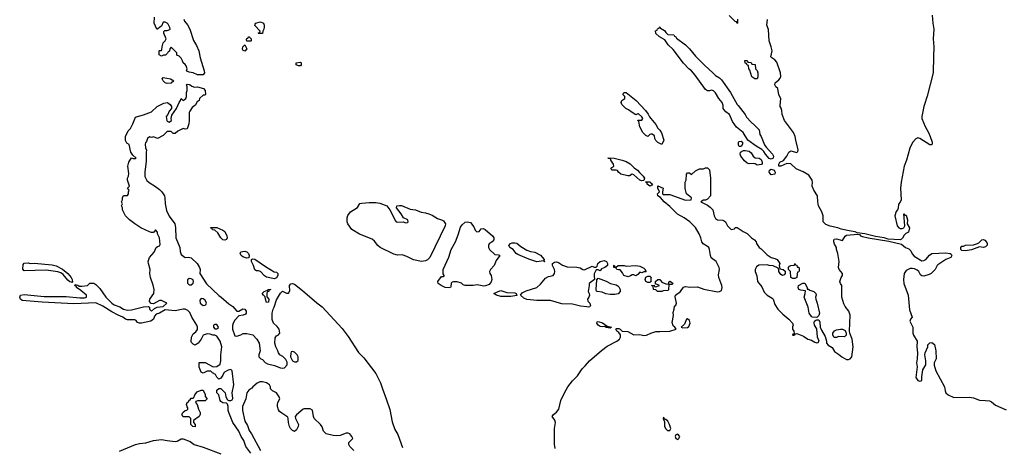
# Model space of a CAD drawing. Header units: inches. Extents: x 2347120 to 2490770, y 707513 to 877705.
# Tile 61 of 132: x 2383644 to 2393559, y 806561 to 810864. Entities that reach past the tile are written whole.
import ezdxf

# ---------------------------------------------------------------- set-up
doc = ezdxf.new("R2010")
doc.units = ezdxf.units.IN
doc.header["$MEASUREMENT"] = 0
for name, color, linetype in [('C3880', 7, 'Continuous'), ('C3881', 7, 'Continuous'), ('C3890', 7, 'Continuous'), ('C3891', 7, 'Continuous')]:
    doc.layers.add(name, color=color, linetype=linetype)

msp = doc.modelspace()

# ---------------------------------------------------------------- linework, layer by layer
at = {"layer": 'C3880', "color": 5, "elevation": 60}
for points in [[(2385970, 806501.2), (2385919.7, 806570), (2385900.5, 806630), (2385874.7, 806670), (2385850, 806722.7), (2385789.4, 806810), (2385749.4, 806910), (2385744.5, 806930), (2385743.7, 806970), (2385736, 806996), (2385725.2, 807005.2), (2385690, 807009.4), (2385670, 807021.2), (2385662.7, 807030), (2385649, 807089), (2385628, 807110), (2385630, 807134), (2385650, 807154), (2385670, 807154), (2385712, 807110), (2385721, 807070), (2385738, 807038), (2385750, 807031.3), (2385770, 807031.3), (2385782, 807038), (2385789, 807051), (2385783.7, 807110), (2385801.6, 807190), (2385782, 807330), (2385770, 807343.7), (2385743.7, 807336.3), (2385704.9, 807315.1), (2385698, 807310), (2385690, 807288), (2385670, 807258), (2385650, 807246), (2385630, 807266), (2385614.6, 807294.6), (2385586, 807310), (2385567.3, 807327.3), (2385530, 807328), (2385490, 807308), (2385470, 807318), (2385450, 807366), (2385450, 807414), (2385510, 807414), (2385591.1, 807371.1), (2385630, 807374.8), (2385661.2, 807398.8), (2385669.6, 807430), (2385667.6, 807490), (2385678.4, 807570), (2385660.9, 807630), (2385630, 807678), (2385610, 807688), (2385590, 807688), (2385560.4, 807700.4), (2385530, 807702), (2385491.3, 807688.7), (2385471.3, 807650), (2385442, 807610), (2385410, 807588.7), (2385390, 807598), (2385374, 807614), (2385370, 807626), (2385373.2, 807670), (2385390, 807701), (2385417.2, 807722.8), (2385434, 807746), (2385435.3, 807770), (2385429, 807790), (2385377.2, 807870), (2385358, 807918), (2385338, 807938), (2385310, 807952), (2385288.4, 807951.6), (2385210, 807934.5), (2385110, 807944), (2385050.3, 807909.7), (2385018.5, 807901.5), (2384999.8, 807880.2), (2384990.8, 807850), (2384964.7, 807830), (2384870, 807809.5), (2384850, 807809.3), (2384830, 807818), (2384818, 807838), (2384804, 807844), (2384730, 807844), (2384708, 807850), (2384682, 807870), (2384634, 807890), (2384570, 807925.1), (2384482.3, 807982.3), (2384410, 808014.7), (2384190, 808005.3), (2383870, 808019.8), (2383670, 808038.9), (2383652, 808050), (2383643.5, 808070), (2383650, 808092.2), (2383690, 808099.6), (2383890, 808078.9), (2384110, 808077.1), (2384250, 808063.8), (2384295.9, 808064.1), (2384315.3, 808070), (2384317.2, 808090), (2384259.5, 808139.5), (2384215.3, 808170), (2384215.3, 808175.3), (2384198, 808190), (2384202, 808198), (2384230, 808191.3), (2384242.8, 808182.8), (2384270, 808181), (2384326, 808190), (2384348.7, 808211.3), (2384388.9, 808211.1), (2384410, 808198), (2384450, 808158), (2384510.9, 808070.9), (2384570, 808011), (2384595.9, 807995.9), (2384653.2, 807973.2), (2384690, 807950.8), (2384730, 807939.3), (2384770, 807944.9), (2384890, 807974), (2384936.9, 807976.9), (2384952, 807972), (2384952, 807950), (2384970, 807932), (2385002.7, 807957.3), (2385028.9, 807971.1), (2385090, 807978), (2385126, 808010), (2385070, 808038), (2385050, 808038), (2384990, 808006), (2384967.3, 808007.3), (2384949.3, 808029.3), (2384955.3, 808050), (2384993.2, 808106.8), (2384997.2, 808150), (2384988.9, 808191.1), (2384961.2, 808270), (2384954, 808310), (2384959, 808350), (2384939.3, 808410), (2384938, 808430), (2384949.6, 808470), (2384996.9, 808523.1), (2385017.2, 808570), (2385030, 808582.8), (2385052, 808588), (2385058, 808602), (2385050, 808668), (2385031.6, 808710), (2385030, 808726), (2385010, 808748), (2384990, 808722), (2384970, 808722), (2384951.3, 808728.7), (2384862, 808770), (2384802, 808810), (2384748, 808850), (2384708, 808890), (2384678, 808950), (2384678, 808970), (2384668, 808990), (2384678, 809010), (2384668.7, 809030), (2384678, 809050), (2384678, 809070), (2384690, 809094), (2384730, 809094), (2384738, 809110), (2384738, 809130), (2384746, 809150), (2384728, 809170), (2384748, 809190), (2384729.5, 809250.5), (2384729.5, 809270.5), (2384739, 809290), (2384743.1, 809316.9), (2384732.7, 809390), (2384741.2, 809430), (2384770, 809474), (2384787.1, 809467.1), (2384810, 809466), (2384815.3, 809470), (2384782, 809502), (2384762, 809530), (2384747.3, 809607.3), (2384723.1, 809623.1), (2384708.9, 809648.9), (2384708.7, 809690), (2384734.6, 809745.4), (2384758, 809770), (2384783.1, 809816.9), (2384810, 809882), (2384830, 809891.3), (2384890, 809906), (2384970, 809938), (2385029.1, 809990.9), (2385048, 810000)], [(2385407.2, 810000), (2385379.6, 809980.4), (2385356.9, 809943.1), (2385351.1, 809928.9), (2385350.8, 809850), (2385345.4, 809814.6), (2385330, 809766), (2385310, 809762), (2385290, 809768), (2385236.9, 809743.1), (2385210, 809718), (2385190, 809718), (2385170, 809738), (2385130, 809738), (2385090, 809698), (2385030, 809668), (2384990, 809686), (2384970, 809678), (2384950, 809684), (2384931.3, 809670), (2384921, 809639), (2384910, 809626), (2384906.8, 809610), (2384910, 809574), (2384922, 809550), (2384918, 809530), (2384918.5, 809441.5), (2384902.8, 809330), (2384904.5, 809284.5), (2384924.9, 809244.9), (2384946, 809226), (2385010, 809186.8), (2385050, 809156), (2385076, 809130), (2385101, 809090), (2385106, 809070), (2385107.3, 809010), (2385123.1, 808943.1), (2385148.4, 808888.4), (2385206, 808810), (2385214, 808774), (2385216.3, 808670), (2385257.3, 808570), (2385258.8, 808530), (2385270, 808501), (2385310, 808471), (2385344.7, 808475.3), (2385370, 808466), (2385430, 808411.3), (2385456, 808370), (2385461, 808350), (2385458.8, 808310), (2385525.1, 808205.1), (2385649, 808089), (2385673.1, 808073.1), (2385750, 808004), (2385790, 807978.8), (2385830, 807931.3), (2385850, 807931.3), (2385890, 807954.8), (2385912, 807950), (2385924.7, 807930), (2385924.7, 807910), (2385918, 807902), (2385894, 807890), (2385850, 807882), (2385810, 807839.3), (2385793, 807810), (2385786.7, 807786.7), (2385786.4, 807750), (2385810, 807682), (2385830, 807678), (2385870, 807691.3), (2385894.6, 807705.4), (2385930, 807706), (2385990, 807691.3), (2386030.4, 807650.4), (2386055.5, 807610), (2386066, 807530), (2386051.3, 807490), (2386052, 807470), (2386071.1, 807451.1), (2386090, 807444.7), (2386115.3, 807415.3), (2386139.8, 807399.8), (2386210, 807384.9), (2386270, 807358.8), (2386290, 807356), (2386310, 807362), (2386338, 807390), (2386336.4, 807416.4), (2386323.1, 807443.1), (2386293.6, 807473.6), (2386262, 807490), (2386249, 807510), (2386244, 807530), (2386224, 807570), (2386214, 807610), (2386216.4, 807663.6), (2386230, 807682), (2386249, 807691), (2386258, 807702), (2386262, 807710), (2386261.2, 807730), (2386256, 807750), (2386236.6, 807776.6), (2386199, 807810), (2386186.8, 807846.8), (2386186, 807910), (2386195.1, 807950), (2386206.6, 807970), (2386230, 808044.7), (2386270, 808111.3), (2386290, 808131.3), (2386330, 808111.3), (2386350, 808112), (2386363.1, 808136.9), (2386362, 808190), (2386374, 808206), (2386390, 808210.7), (2386410, 808200.7), (2386490, 808138.7), (2386635.4, 808015.4), (2386690, 807975.6), (2386890, 807757.1), (2386950, 807677.1), (2387056.1, 807516.1), (2387110, 807460.5), (2387230, 807304.9), (2387278.8, 807210), (2387296.3, 807150), (2387335.9, 807050), (2387370, 806940.7), (2387395.9, 806815.9), (2387421.3, 806741.3), (2387452.3, 806690), (2387498.8, 806558.8)], [(2385164.5, 810000), (2385171, 809990), (2385171, 809970), (2385150, 809942), (2385136, 809910), (2385117.3, 809890), (2385124.9, 809850), (2385130, 809842.8), (2385150, 809834), (2385171.9, 809848.1), (2385169.2, 809870), (2385176.2, 809903.8), (2385222, 809970), (2385235.7, 810000)], [(2390000, 809710.4), (2389990, 809708), (2389970, 809688.7), (2389950, 809698), (2389918, 809730), (2389890, 809786), (2389878, 809838), (2389868.7, 809850), (2389870, 809854), (2389910, 809854), (2389918, 809870), (2389910, 809886), (2389876.4, 809916.4), (2389870, 809918), (2389850, 809906), (2389810, 809928.7), (2389775.5, 809955.5), (2389748.7, 809970), (2389718.9, 810000)], [(2389898, 810000), (2389944.7, 809950), (2389973.7, 809913.7), (2389986.8, 809886.8), (2390000, 809871.1)], [(2390000, 809193.6), (2389990, 809189.2), (2389962, 809210), (2389962, 809222), (2389947.3, 809232.7), (2389990, 809231.3), (2390000, 809223.7)], [(2390000, 808228), (2389990, 808218), (2389970, 808218), (2389948.7, 808228.7), (2389942, 808250), (2389950, 808274), (2389970, 808282), (2389990, 808282), (2390000, 808272)], [(2390000, 808260), (2389998, 808250), (2390000, 808240)], [(2389035.8, 806550), (2389030.9, 806590.9), (2389028.1, 806750), (2389039.8, 806810), (2389032.7, 806832.7), (2389007.3, 806870), (2389018.7, 806890), (2389050, 806914.9), (2389074, 806946), (2389093.5, 807030), (2389128.8, 807110), (2389163.4, 807170), (2389209.1, 807230.9), (2389260.6, 807279.4), (2389308.3, 807351.7), (2389339.5, 807380.5), (2389381, 807430), (2389504.1, 807535.9), (2389560.9, 807579.1), (2389656.2, 807630), (2389684.5, 807650), (2389694.3, 807670), (2389693.6, 807693.6), (2389675.9, 807715.9), (2389656, 807730), (2389646.6, 807750), (2389650, 807754.8), (2389676.7, 807756.7), (2389690.4, 807750.4), (2389710, 807730.8), (2389766.7, 807726.7), (2389830, 807692.4), (2389890, 807694.7), (2389930, 807687.1), (2389954.5, 807690), (2390000, 807707.6)], [(2387008.7, 806530), (2386969.2, 806569.2), (2386958, 806590), (2386958, 806610), (2386998, 806650), (2386988.7, 806670), (2386970, 806695.3), (2386950, 806702), (2386930, 806702), (2386870, 806679), (2386830, 806677.2), (2386799.3, 806679.3), (2386730, 806697.2), (2386704.1, 806724.1), (2386690, 806768), (2386674, 806790), (2386608.7, 806850), (2386602, 806870), (2386594, 806934), (2386568.4, 806948.4), (2386510, 806948.7), (2386496.9, 806943.1), (2386430, 806888), (2386418, 806870), (2386421, 806850), (2386450.7, 806790.7), (2386446.8, 806770), (2386430, 806735.3), (2386410, 806718), (2386390, 806728), (2386370, 806748.7), (2386360.9, 806770), (2386349, 806810), (2386348.7, 806850), (2386343.1, 806863.1), (2386283.2, 806903.2), (2386261.5, 806921.5), (2386250, 806938), (2386241.2, 806970), (2386241.2, 806990), (2386244, 807010), (2386262, 807050), (2386255.3, 807070), (2386229.1, 807109.1), (2386188, 807130), (2386168, 807150), (2386168, 807170), (2386158, 807190), (2386129.4, 807209.4), (2386090, 807220.9), (2386062, 807218), (2386034, 807206), (2385991.3, 807170), (2385982.8, 807157.2), (2385950, 807134), (2385931.3, 807110), (2385919.3, 807050), (2385887.1, 806970), (2385887.6, 806930), (2385910, 806822.8), (2385939, 806779), (2385954, 806730), (2385977.5, 806697.5), (2386068.5, 806528.5)], [(2384650, 806522), (2384810, 806590.2), (2384850, 806599.7), (2384914.6, 806605.4), (2384990.3, 806630.3), (2385070, 806638.7), (2385130, 806627.4), (2385210, 806620.3), (2385230, 806622), (2385270, 806644.9), (2385290, 806647.3), (2385359.3, 806619.3), (2385401, 806590), (2385490, 806563.1), (2385670, 806494.3)]]:
    msp.add_lwpolyline(points, dxfattribs=at)
for points in [[(2389910, 809242), (2389890, 809249), (2389830, 809302), (2389810, 809308), (2389786.4, 809293.6), (2389766.8, 809293.2), (2389699, 809310), (2389673.2, 809330), (2389664.7, 809344.7), (2389649.3, 809349.3), (2389608, 809350), (2389598, 809370), (2389626, 809390), (2389622, 809410), (2389598, 809450), (2389598, 809458), (2389588, 809468), (2389572, 809468), (2389567.3, 809472.7), (2389630.7, 809470.7), (2389710, 809451), (2389750, 809437.3), (2389790, 809414), (2389833.2, 809373.2), (2389866, 809350), (2389884.9, 809324.9), (2389921, 809290), (2389936, 809270), (2389930, 809246)], [(2387446, 808826), (2387510, 808831.3), (2387530, 808818.8), (2387550, 808824), (2387555.1, 808830), (2387554, 808850), (2387509.1, 808869.1), (2387484, 808910), (2387437.2, 808970), (2387442, 808990), (2387466.9, 808993.1), (2387490, 808992.9), (2387577.1, 808957.1), (2387631, 808950), (2387686.8, 808926.8), (2387730, 808920.6), (2387763.8, 808910), (2387796.1, 808896.1), (2387850, 808863.6), (2387890, 808850.2), (2387910, 808838.5), (2387930.1, 808810.1), (2387926.9, 808790), (2387774.2, 808470), (2387750, 808448.5), (2387730, 808437.7), (2387690, 808429.8), (2387610, 808447.5), (2387540.9, 808480.9), (2387496.6, 808496.6), (2387450, 808495.7), (2387410, 808504.2), (2387274.3, 808570), (2387250, 808592.1), (2387215.8, 808635.8), (2387194.1, 808654.1), (2387067.1, 808707.1), (2386990, 808753.5), (2386948.6, 808808.6), (2386940.3, 808830), (2386940.3, 808870), (2386947.8, 808892.2), (2386976.4, 808930), (2387044.7, 808975.3), (2387070, 809012.6), (2387090, 809019.1), (2387164.4, 809024.4), (2387230, 809022.7), (2387270, 809016.5), (2387342, 808990), (2387372, 808950), (2387419.6, 808859.6), (2387423.6, 808843.6), (2387434, 808830)], [(2385710, 808645.2), (2385689.2, 808650), (2385669.7, 808669.7), (2385640.2, 808720.2), (2385610, 808746), (2385586, 808750), (2385582, 808762), (2385570, 808766), (2385567.3, 808772.7), (2385630, 808772), (2385690, 808746), (2385710, 808730.8), (2385730.6, 808690), (2385734, 808670), (2385727.1, 808652.9)], [(2388247.7, 808727.7), (2388270, 808734), (2388290, 808758), (2388310, 808761), (2388330, 808751.3), (2388404.7, 808690), (2388418, 808670), (2388418, 808650), (2388401, 808630), (2388371.9, 808608.1), (2388363.7, 808590), (2388363.6, 808570), (2388373.4, 808550), (2388430, 808500.7), (2388470, 808496), (2388478, 808490), (2388441.1, 808438.9), (2388423.1, 808390), (2388386.4, 808350), (2388374, 808330), (2388379.5, 808310), (2388392.6, 808290), (2388399.2, 808250), (2388393.2, 808226.8), (2388370, 808198.7), (2388335.2, 808184.8), (2388316.4, 808183.6), (2388250, 808195.1), (2388210, 808187.3), (2388130, 808187.3), (2388110, 808196), (2388092, 808212), (2388050, 808224.8), (2388014, 808226), (2387998.5, 808221.5), (2387987.7, 808212.3), (2387984, 808176), (2387981, 808170), (2387970, 808166.3), (2387928.7, 808168.7), (2387888, 808188), (2387858, 808210), (2387855.1, 808230), (2387890, 808278), (2387910, 808278), (2387917.2, 808282.8), (2387919, 808290), (2387907.5, 808307.5), (2387908.7, 808350), (2387966.9, 808473.1), (2387990, 808550.4), (2388031.5, 808628.5), (2388060.9, 808699.1), (2388083.6, 808776.4), (2388099.5, 808800.5), (2388130, 808827.7), (2388150, 808830.8), (2388167.7, 808827.7), (2388182, 808822), (2388218.3, 808778.3), (2388230, 808746.8)], [(2388930, 808428), (2388918, 808438), (2388850, 808427.8), (2388770, 808453.3), (2388660.8, 808500.8), (2388644, 808510), (2388612.5, 808552.5), (2388578, 808570), (2388568, 808590), (2388588, 808610), (2388603.2, 808616.8), (2388630, 808618.8), (2388650, 808614.8), (2388690, 808581), (2388750, 808544.9), (2388789.1, 808530.9), (2388830, 808524.9), (2388890, 808494.8), (2388924.7, 808450), (2388922, 808442), (2388931.1, 808431.1)], [(2385930, 808465.2), (2385890, 808477), (2385875.1, 808490), (2385864.5, 808510), (2385872.1, 808527.9), (2385910, 808535.8), (2385930, 808527.3), (2385947.3, 808510), (2385956, 808490), (2385950, 808468)], [(2386210, 808256.9), (2386130, 808274), (2386110, 808286), (2386070, 808329), (2386050, 808338), (2386030, 808338), (2386010, 808348), (2385998, 808390), (2385979, 808430), (2385978, 808450), (2385990, 808458), (2386010, 808454.8), (2386118.5, 808378.5), (2386207.8, 808327.8), (2386230, 808321.6), (2386241.6, 808310), (2386244.9, 808290), (2386230, 808265.1)], [(2383750, 808410.7), (2383790, 808414.4), (2383970, 808395.5), (2384010, 808385.5), (2384073.1, 808353.1), (2384126.8, 808310), (2384161, 808270), (2384170.7, 808250.7), (2384176.9, 808223.1), (2384170, 808218), (2384164, 808224), (2384150, 808226), (2384130, 808243.7), (2384081.3, 808301.3), (2384056.6, 808316.6), (2384026.5, 808326.5), (2383910, 808342.9), (2383690, 808335.3), (2383673.6, 808353.6), (2383679.3, 808400.7), (2383690, 808414.8), (2383730, 808416.3)], [(2389490, 808338), (2389470, 808346), (2389450, 808346), (2389430, 808306), (2389427.9, 808287.9), (2389434, 808250), (2389378, 808210), (2389378.8, 808190), (2389367, 808130), (2389377.1, 808110), (2389380.5, 808090), (2389374, 808070), (2389360.5, 808050), (2389365.5, 808030), (2389384.9, 808010), (2389390.7, 807989.3), (2389386.4, 807973.6), (2389370, 807969.3), (2389354.7, 807974.7), (2389290, 807980.9), (2389210, 808000.4), (2389103.9, 808003.9), (2388990, 808038.3), (2388850, 808037.1), (2388750, 808047.8), (2388720.2, 808060.2), (2388688, 808090), (2388705.1, 808114.9), (2388743.9, 808136.1), (2388851.3, 808168.7), (2388890, 808204), (2388937.4, 808262.6), (2388970, 808278.7), (2389015.3, 808290), (2389029.2, 808310), (2389032.7, 808330), (2389029.2, 808350), (2389008.7, 808390), (2389008.7, 808410), (2389030, 808424.7), (2389050, 808426), (2389070, 808418.8), (2389110, 808394.8), (2389156.8, 808376.8), (2389254.8, 808374.8), (2389286.4, 808366.4), (2389314, 808350), (2389330, 808346), (2389410, 808382), (2389430, 808374), (2389450, 808374), (2389458, 808382), (2389466, 808410), (2389488, 808430), (2389530, 808442), (2389552, 808430), (2389562, 808410), (2389562, 808390), (2389536, 808370), (2389504.5, 808355.5)], [(2389650, 808374), (2389670, 808391.3), (2389730, 808391), (2389750, 808384.7), (2389850, 808391.3), (2389890, 808382), (2389930, 808362), (2389942, 808350), (2389942, 808342), (2389952, 808330), (2389950, 808326), (2389930, 808326), (2389910, 808318), (2389890, 808322), (2389870, 808298), (2389850, 808286), (2389830, 808295.3), (2389810, 808295.3), (2389795.3, 808284.7), (2389770, 808277.2), (2389729.2, 808289.2), (2389715.5, 808315.5), (2389690, 808348), (2389674.8, 808345.2), (2389658, 808350), (2389648.7, 808368.7), (2389626, 808370), (2389626, 808390), (2389630, 808392), (2389638, 808378)], [(2385350, 808258), (2385332.7, 808247.3), (2385332.7, 808212.7), (2385350, 808194), (2385370, 808194), (2385390, 808214), (2385394, 808230), (2385390, 808246), (2385370, 808255.3)], [(2389590, 808096.9), (2389545.3, 808105.3), (2389510, 808120.5), (2389458, 808130), (2389453.2, 808133.2), (2389449.6, 808149.6), (2389454.6, 808245.4), (2389470, 808262), (2389550, 808233), (2389594.8, 808210), (2389650, 808194.9), (2389665.9, 808185.9), (2389676.9, 808176.9), (2389689.3, 808150), (2389690.1, 808129.9), (2389670, 808104.8), (2389637, 808097)], [(2386130, 808018), (2386119, 808050), (2386116.4, 808076.4), (2386098, 808090), (2386086, 808110), (2386106, 808130), (2386138, 808142), (2386146, 808150), (2386170, 808151), (2386170, 808148), (2386166, 808146), (2386154, 808146), (2386152, 808130), (2386136, 808124), (2386130.8, 808110), (2386134, 808074), (2386153, 808050), (2386150, 808022)], [(2385470, 808058), (2385458, 808042), (2385460.7, 808010), (2385490, 807986.8), (2385510, 807991.3), (2385520.4, 807999.6), (2385524, 808010), (2385510, 808042), (2385490, 808055.3)], [(2388590, 808077.6), (2388490, 808078.3), (2388445.2, 808090), (2388419, 808110), (2388462, 808130), (2388490, 808137.1), (2388550, 808118), (2388630, 808114.8), (2388642, 808110), (2388650, 808089.6)], [(2385610, 807798), (2385594, 807790), (2385594, 807770), (2385610, 807754), (2385630, 807754), (2385642, 807758), (2385646, 807770), (2385630, 807795.3)], [(2389590, 807761.2), (2389550, 807766), (2389537.2, 807777.2), (2389510, 807772.7), (2389490, 807777), (2389469.5, 807790), (2389456, 807810), (2389458, 807822), (2389470, 807826.8), (2389513.7, 807813.7), (2389560.7, 807780.7), (2389604.7, 807770)], [(2386390, 807526), (2386378, 807522), (2386372.7, 807507.3), (2386372, 807470), (2386383.6, 807443.6), (2386391.6, 807431.6), (2386410, 807422), (2386430, 807422), (2386447.3, 807432.7), (2386448, 807470), (2386438, 807490), (2386410, 807518)], [(2385410, 806768), (2385388.4, 806768.4), (2385366, 806790), (2385366, 806850), (2385350, 806866), (2385290, 806866), (2385278, 806890), (2385288, 806910), (2385310, 806932), (2385327.3, 806932.7), (2385336.4, 806943.6), (2385336.4, 806956.4), (2385328.7, 806968.7), (2385324, 806990), (2385330, 807011.3), (2385342, 807018), (2385350, 807034), (2385362, 807038), (2385370, 807054), (2385390, 807054), (2385398, 807062), (2385408, 807090), (2385430, 807118), (2385470, 807134), (2385490, 807134), (2385511.6, 807091.6), (2385512.7, 807072.7), (2385531.1, 807048.9), (2385510, 807028), (2385432.7, 807027.3), (2385418, 807022), (2385414, 807010), (2385431.6, 806991.6), (2385443.6, 806943.6), (2385462, 806910), (2385462, 806890), (2385452, 806870), (2385394, 806830), (2385394, 806810), (2385412, 806790)]]:
    msp.add_lwpolyline(points, close=True, dxfattribs=at)
at = {"layer": 'C3881', "color": 5, "elevation": 60}
for points in [[(2385298, 810870), (2385302, 810850), (2385333.7, 810813.7), (2385356, 810770), (2385395.3, 810655.3), (2385425.4, 810605.4), (2385446, 810550), (2385459.8, 810479.8), (2385502, 810350), (2385504, 810330), (2385490, 810308), (2385435.3, 810310), (2385390, 810328.4), (2385350, 810335.1), (2385327, 810347), (2385324, 810350), (2385329.4, 810370), (2385320.1, 810400.1), (2385310, 810414), (2385288.7, 810430), (2385284, 810450), (2385270, 810475.3), (2385250, 810498), (2385227.3, 810507.3), (2385226, 810530), (2385170, 810586), (2385154, 810570), (2385152.7, 810547.3), (2385138, 810542), (2385132.7, 810527.3), (2385111.6, 810508.4), (2385092.7, 810507.3), (2385070, 810498), (2385048, 810510), (2385048, 810550), (2385050, 810554), (2385070, 810554), (2385076.4, 810563.6), (2385078, 810590), (2385088.7, 810630), (2385110, 810652), (2385119, 810670), (2385094, 810730), (2385095.3, 810744.7), (2385105.6, 810754.4), (2385130, 810754.8), (2385154, 810766), (2385158, 810770), (2385155.3, 810784.7), (2385139.3, 810819.3), (2385130, 810828.7), (2385110, 810838), (2385090, 810838), (2385070, 810798), (2385054, 810790), (2385030, 810768), (2385026, 810770), (2384998, 810830), (2385002, 810890)], [(2385235.7, 810000), (2385250, 810031.3), (2385264, 810050), (2385269, 810070), (2385290, 810051.3), (2385315.3, 810070), (2385322, 810090), (2385322, 810130), (2385329.2, 810150.8), (2385329.2, 810190), (2385322, 810210), (2385330, 810214.8), (2385350, 810213.4), (2385362, 810210), (2385376, 810196), (2385404.7, 810184.7), (2385434, 810190), (2385494, 810170), (2385512, 810150), (2385514, 810110), (2385510, 810106), (2385490, 810106), (2385454, 810070), (2385452, 810050), (2385430, 810038), (2385410, 810002), (2385407.2, 810000)], [(2389718.9, 810000), (2389709, 810010), (2389702, 810030), (2389706, 810050), (2389738, 810070), (2389738, 810090), (2389718, 810110), (2389728, 810132), (2389750, 810131), (2389851.3, 810050), (2389898, 810000)], [(2385048, 810000), (2385096.5, 810023.5), (2385132, 810030), (2385158, 810010), (2385164.5, 810000)]]:
    msp.add_lwpolyline(points, dxfattribs=at)
for points in [[(2386050, 810726), (2386046, 810730), (2386062, 810738), (2386066, 810750), (2386010, 810806), (2386018, 810830), (2386070, 810842), (2386097.3, 810830), (2386104.7, 810810), (2386104.7, 810790), (2386102, 810770), (2386091.3, 810748.7), (2386090, 810726)], [(2385930, 810648), (2385926.3, 810666.3), (2385930, 810676), (2385940.4, 810679.6), (2385950, 810691.3), (2385954, 810690), (2385974, 810670), (2385974, 810650), (2385970, 810649)], [(2385910, 810548), (2385890, 810558), (2385887.3, 810570), (2385890, 810592), (2385910, 810612), (2385931.3, 810570)], [(2386450, 810399), (2386428, 810410), (2386428, 810430), (2386470, 810437.3), (2386477.3, 810430), (2386478, 810418), (2386478, 810410), (2386470, 810399.3)], [(2385130, 810222), (2385110, 810228.7), (2385090, 810248), (2385079, 810270), (2385090, 810281), (2385162, 810270), (2385196, 810250), (2385170, 810224)]]:
    msp.add_lwpolyline(points, close=True, dxfattribs=at)
at = {"layer": 'C3890', "color": 5, "elevation": 60}
for points in [[(2390879.3, 810000), (2390951, 809910), (2390964.5, 809884.5), (2391010, 809832), (2391043.6, 809803.6), (2391090, 809754), (2391098, 809710), (2391111.3, 809690), (2391143.5, 809603.5), (2391159.8, 809579.8), (2391226, 809510), (2391234.8, 809490), (2391230, 809469.2), (2391210, 809459.3), (2391190, 809466.6), (2391153.2, 809510), (2391137, 809537), (2391116.2, 809556.2), (2391059.3, 809590), (2390977.2, 809650), (2390929.3, 809730), (2390863.9, 809783.9), (2390844.8, 809804.8), (2390820.9, 809840.9), (2390791.6, 809911.6), (2390756, 809936), (2390737, 809957), (2390729.2, 809970), (2390729.3, 809990), (2390726.8, 810000)], [(2392752.2, 810000), (2392748.9, 809990), (2392728.2, 809890), (2392730.5, 809870), (2392761.6, 809790), (2392796.5, 809730), (2392811.8, 809690), (2392833, 809630), (2392833.4, 809610), (2392830, 809604), (2392810, 809606), (2392710, 809667.6), (2392690, 809675.1), (2392670, 809664.5), (2392633.4, 809626.6), (2392607.7, 809572.3), (2392575.2, 809450), (2392551.6, 809390), (2392521.6, 809230), (2392514.8, 809170), (2392521, 809050), (2392510, 809026), (2392492.7, 809007.3), (2392491.1, 808968.9), (2392484.7, 808950), (2392470, 808935.3), (2392458, 808890), (2392478.8, 808790), (2392496, 808770), (2392510, 808762), (2392530, 808761), (2392548, 808770), (2392558, 808790), (2392549.2, 808910.8), (2392558, 808898), (2392570, 808898), (2392584.7, 808850), (2392582, 808810), (2392606, 808770), (2392593.7, 808726.3), (2392566.8, 808713.2), (2392550, 808695.3), (2392535.2, 808664.8), (2392525.5, 808654.5), (2392510, 808649), (2392390, 808655.1), (2392348.7, 808670), (2392261.3, 808681.3), (2392153.2, 808710), (2392078.3, 808718.3), (2392056, 808730), (2391998.3, 808738.3), (2391917.4, 808757.4), (2391882, 808770), (2391806.2, 808786.2), (2391762.4, 808802.4), (2391735.3, 808830), (2391734, 808890), (2391721.2, 808930), (2391689.2, 808990), (2391681.2, 809030), (2391677.2, 809090), (2391641.2, 809150), (2391626, 809190), (2391629.1, 809229.1), (2391624, 809250), (2391590, 809299), (2391533.6, 809333.6), (2391464.2, 809364.2), (2391410, 809412), (2391370, 809418), (2391310, 809389), (2391289, 809390), (2391289, 809410), (2391299, 809430), (2391334.2, 809445.8), (2391369.2, 809490), (2391388.9, 809531.1), (2391410, 809544.7), (2391470, 809526), (2391481.2, 809538.8), (2391484.7, 809555.3), (2391458.7, 809650), (2391452.6, 809690), (2391437.4, 809730), (2391345.2, 809850), (2391321.2, 809910), (2391319, 809950), (2391312.9, 809972.9), (2391302, 809990), (2391302.8, 810000)], [(2390000, 809871.1), (2390051.3, 809810), (2390071.1, 809771.1), (2390090, 809752), (2390105.4, 809725.4), (2390131.3, 809650), (2390110, 809608.7), (2390070, 809628.7), (2390049.3, 809649.3), (2390039, 809670), (2390036, 809696), (2390013.6, 809713.6), (2390000, 809710.4)], [(2390000, 807707.6), (2390050, 807727), (2390090, 807724.9), (2390190, 807730.4), (2390255.3, 807750), (2390242.7, 807770), (2390224.4, 807784.4), (2390215.1, 807815.1), (2390228, 807888), (2390224.4, 807915.6), (2390235.3, 807950), (2390238, 807982), (2390250, 807992), (2390259, 808010), (2390244.7, 808075.3), (2390248.9, 808091.1), (2390298, 808130), (2390329.3, 808170.7), (2390350, 808178), (2390391.1, 808171.1), (2390470, 808174.8), (2390533, 808153), (2390670, 808125.3), (2390692.5, 808127.5), (2390710, 808139.1), (2390716.8, 808170), (2390713.1, 808190), (2390684.1, 808270), (2390682.5, 808297.5), (2390689.6, 808349.6), (2390686.6, 808370), (2390657.2, 808430), (2390607.6, 808467.6), (2390599.5, 808490), (2390592, 808550), (2390582.7, 808570), (2390570, 808582.7), (2390528.1, 808608.1), (2390512.3, 808630), (2390502.7, 808670), (2390486.6, 808710), (2390450, 808774), (2390393.2, 808830), (2390334, 808870), (2390266.6, 808906.6), (2390190, 808982.7), (2390133.2, 809030), (2390096, 809076), (2390069, 809090), (2390068, 809110), (2390088, 809130), (2390068.7, 809170), (2390070, 809190.7), (2390124.7, 809170), (2390118, 809130), (2390118, 809110), (2390123.5, 809103.5), (2390190, 809106.4), (2390350, 809047.7), (2390406, 809050), (2390408, 809070), (2390359, 809110), (2390345.6, 809165.6), (2390344, 809230), (2390354, 809250), (2390358, 809310), (2390370, 809322), (2390390, 809322), (2390410, 809304.7), (2390450, 809342), (2390490, 809362), (2390530, 809362), (2390551.6, 809371.6), (2390571.6, 809371.6), (2390590, 809354), (2390601, 809270), (2390601, 809090), (2390570, 809057.2), (2390550, 809049), (2390530, 809048.7), (2390502, 809030), (2390570, 808997.3), (2390598, 808978), (2390622.8, 808950), (2390636.3, 808890), (2390650, 808864), (2390670, 808850.7), (2390726, 808846), (2390739.8, 808839.8), (2390752, 808830), (2390772, 808790), (2390810, 808752), (2390842, 808758), (2390850, 808774), (2390870, 808772), (2390930, 808731.3), (2390970, 808712), (2391012, 808670), (2391042, 808650), (2391062, 808630), (2391064.7, 808610), (2391090.9, 808570.9), (2391110, 808558), (2391170, 808498), (2391211.1, 808471.1), (2391250, 808461), (2391270.7, 808450.7), (2391298, 808410), (2391292, 808390), (2391298, 808358), (2391331.6, 808351.6), (2391352.7, 808332.7), (2391354, 808310), (2391343.6, 808296.4), (2391326, 808290), (2391310, 808298), (2391288.7, 808330), (2391288, 808348), (2391282, 808362), (2391230, 808388), (2391191.1, 808388.9), (2391170, 808395.3), (2391087.1, 808392.9), (2391063.5, 808376.5), (2391050.8, 808350), (2391050.8, 808330), (2391066, 808286), (2391073.4, 808230), (2391116.7, 808176.7), (2391142, 808122), (2391170, 808091), (2391221.4, 808061.4), (2391230.5, 808050.5), (2391250, 807998), (2391277.3, 807950), (2391330, 807898.8), (2391390, 807851.3), (2391424.7, 807810), (2391432, 807790), (2391426.8, 807773.2), (2391427.7, 807750), (2391438.8, 807730), (2391442, 807710), (2391439.6, 807700.4), (2391430, 807698), (2391427.3, 807690), (2391446, 807690), (2391442, 807698), (2391450, 807694), (2391458, 807702), (2391470, 807704.7), (2391537.6, 807677.6), (2391581, 807650), (2391617.6, 807637.6), (2391650, 807617.3), (2391670, 807611), (2391684, 807616), (2391694, 807630), (2391678, 807670), (2391672.9, 807752.9), (2391649, 807790), (2391645.2, 807814.8), (2391649, 807831), (2391660.2, 807839.8), (2391670, 807844.7), (2391690, 807842), (2391701, 807821), (2391706, 807770), (2391718, 807738), (2391756.1, 807676.1), (2391767.7, 807630), (2391768.3, 807608.3), (2391784, 807590), (2391824.4, 807564.4), (2391850, 807524), (2391890, 807499.3), (2391922, 807470), (2391970, 807444.9), (2391990, 807443.8), (2392008.7, 807450), (2392022.7, 807470), (2392037.6, 807570), (2392026, 807650), (2392003.7, 807710), (2392000.7, 807730), (2392007, 807890), (2391994.5, 807930), (2391958, 807978), (2391944.4, 808004.4), (2391922, 808070), (2391922, 808190), (2391908.7, 808210), (2391904, 808230), (2391917.2, 808270), (2391929, 808290), (2391928.9, 808308.9), (2391895.3, 808350), (2391888.7, 808370), (2391895.3, 808430), (2391882, 808510), (2391868.7, 808550), (2391868, 808570), (2391850, 808606), (2391844, 808630), (2391842, 808650), (2391845.6, 808654.4), (2391870, 808658.8), (2391930, 808642.8), (2391956.2, 808683.8), (2391970, 808694.4), (2392085.5, 808705.5), (2392101.4, 808701.4), (2392112.4, 808690), (2392130, 808683.2), (2392186.8, 808670), (2392396.8, 808636.8), (2392524.9, 808604.9), (2392564.9, 808570), (2392598, 808558), (2392608.8, 808548.8), (2392618.7, 808538.7), (2392630, 808506.8), (2392650, 808484), (2392730, 808438), (2392750, 808439.1), (2392770, 808450.7), (2392805.1, 808494.9), (2392830, 808510.6), (2392970, 808516.3), (2393014, 808510), (2393023.6, 808503.6), (2393032, 808490), (2393022, 808470), (2392972, 808450), (2392890, 808398), (2392882, 808390), (2392864.7, 808350), (2392822.8, 808310), (2392802, 808298), (2392750, 808284.2), (2392730, 808285.1), (2392715.8, 808295.8), (2392697.7, 808330), (2392683.3, 808343.3), (2392656.2, 808356.2), (2392630, 808360.9), (2392610, 808359.8), (2392570, 808339.8), (2392552.6, 808310), (2392545.7, 808250), (2392548.5, 808210), (2392590.4, 808090), (2392605.1, 807945.1), (2392631.3, 807870), (2392616, 807850), (2392608.2, 807830), (2392639.1, 807770), (2392638.4, 807710), (2392644.4, 807690), (2392680.7, 807630), (2392677.3, 807570), (2392686.8, 807510), (2392682.8, 807450), (2392674.8, 807410), (2392680.7, 807370), (2392670, 807264.7), (2392690, 807231.3), (2392710, 807226), (2392728, 807232), (2392728.9, 807268.9), (2392740.4, 807339.6), (2392768, 807390), (2392768, 807430), (2392758, 807490), (2392762, 807510), (2392788, 807570), (2392789.1, 807590.9), (2392810, 807612), (2392830, 807614), (2392856, 807596), (2392871.3, 807530), (2392872, 807450), (2392852, 807410), (2392852.7, 807387.3), (2392871.3, 807330), (2392957.3, 807170), (2392962.8, 807130), (2392970.8, 807110), (2392994, 807090), (2393050, 807063.1), (2393210, 807064.4), (2393250, 807057), (2393310, 807033.6), (2393370, 807033), (2393410, 807026.6), (2393430, 807016.5), (2393470, 806984), (2393577, 806937)], [(2390000, 809223.7), (2390018, 809210), (2390010, 809198), (2390000, 809193.6)], [(2390000, 808272), (2390002, 808270), (2390000, 808260)], [(2390000, 808240), (2390002, 808230), (2390000, 808228)]]:
    msp.add_lwpolyline(points, dxfattribs=at)
for points in [[(2390890, 809589), (2390882.9, 809602.9), (2390883.7, 809630), (2390890, 809638.8), (2390910, 809640.7), (2390922.8, 809630), (2390924, 809610), (2390910, 809589.2)], [(2391070, 809399.5), (2391050, 809414), (2391037.5, 809417.5), (2390990, 809413.5), (2390970, 809419.8), (2390942.4, 809442.4), (2390906.3, 809490), (2390899.5, 809510), (2390902, 809530), (2390933.1, 809546.9), (2390951.3, 809548.7), (2390990, 809540.3), (2391010, 809523.1), (2391030, 809490.3), (2391050, 809472.2), (2391090, 809472), (2391110, 809455.5), (2391121.6, 809430), (2391122, 809418), (2391121, 809410), (2391110, 809406)], [(2391210, 809303.7), (2391192.3, 809330), (2391195.1, 809350), (2391210, 809358.7), (2391240.7, 809350), (2391250.7, 809330), (2391250, 809309)], [(2393350, 808571.8), (2393310, 808579), (2393230, 808547), (2393170, 808537.2), (2393130, 808541.2), (2393122.7, 808550), (2393121.2, 808570), (2393130, 808584.7), (2393150, 808584.7), (2393170, 808594.8), (2393250, 808598.8), (2393290, 808610.8), (2393302.7, 808617.3), (2393332.3, 808647.7), (2393350, 808650.6), (2393364.1, 808644.1), (2393383.1, 808623.1), (2393388.2, 808610), (2393386, 808594), (2393370, 808577)], [(2391474, 808374), (2391486, 808374), (2391492, 808368), (2391492.7, 808332.7), (2391490, 808326), (2391478, 808322), (2391472.7, 808307.3), (2391470, 808268), (2391450, 808258), (2391430, 808258), (2391409.3, 808269.3), (2391406, 808330), (2391386, 808350), (2391386, 808370), (2391396.4, 808383.6), (2391408.9, 808391.1), (2391446, 808394), (2391450, 808412), (2391458, 808398), (2391470, 808394)], [(2390178, 808202), (2390180.4, 808219.6), (2390190, 808231.3), (2390216.9, 808216.9), (2390222, 808210), (2390218, 808202), (2390210, 808198), (2390182, 808198), (2390176, 808144), (2390170, 808138), (2390124.7, 808135.3), (2390110, 808128), (2390068.4, 808128.4), (2390050, 808146), (2390026, 808150), (2390022, 808182), (2390006, 808190), (2390032.7, 808192.7), (2390038, 808178), (2390050, 808174), (2390086, 808190), (2390047.3, 808207.3), (2390048, 808230), (2390070, 808251), (2390090.6, 808250.6), (2390110, 808222), (2390150, 808204.7)], [(2391572.7, 808152.7), (2391587.3, 808152.7), (2391601.4, 808141.4), (2391642, 808130), (2391661, 808110), (2391664.7, 808090), (2391658, 808070), (2391661, 808050), (2391676, 808010), (2391698, 807910), (2391691.6, 807888.4), (2391670, 807866), (2391626, 807870), (2391616.4, 807876.4), (2391594, 807910), (2391584, 807970), (2391544, 808070), (2391555.3, 808110), (2391556.4, 808136.4), (2391510, 808142), (2391488.7, 808150), (2391482, 808170), (2391488, 808190), (2391530, 808214), (2391550, 808214), (2391572.7, 808167.3)], [(2390370, 807854.5), (2390358, 807850), (2390338.8, 807801.2), (2390304.7, 807770), (2390322.8, 807762.8), (2390370, 807767.3), (2390383.1, 807776.9), (2390396, 807810), (2390390, 807835.3)], [(2391950, 807671.6), (2391890, 807675.8), (2391870, 807664.5), (2391846.5, 807666.5), (2391831.6, 807690), (2391833.3, 807710), (2391848.4, 807731.6), (2391870, 807742), (2391910, 807750.4), (2391930, 807748.5), (2391955.6, 807735.6), (2391967, 807710), (2391965.3, 807690)], [(2390130, 806859), (2390124.5, 806855.5), (2390124.9, 806850), (2390137.1, 806817.1), (2390137, 806770), (2390150, 806744.9), (2390168.2, 806730), (2390190, 806728), (2390199.5, 806750), (2390187.3, 806790), (2390170, 806822), (2390150, 806840.9), (2390141.5, 806841.5)], [(2390270, 806693.6), (2390252.8, 806687.2), (2390244.4, 806670), (2390250.7, 806650), (2390270, 806640.3), (2390282.9, 806650), (2390291, 806670)]]:
    msp.add_lwpolyline(points, close=True, dxfattribs=at)
at = {"layer": 'C3891', "color": 5, "elevation": 60}
for points in [[(2390872, 810870), (2390874, 810830), (2390870, 810826), (2390862, 810842), (2390850, 810846), (2390790, 810906)], [(2391302.8, 810000), (2391308.7, 810070), (2391289.2, 810109.2), (2391279, 810170), (2391259, 810190), (2391249, 810210), (2391253.2, 810230), (2391290, 810258), (2391303.1, 810276.9), (2391308.2, 810291.8), (2391306, 810330), (2391270, 810436.2), (2391250, 810460.5), (2391219.1, 810479.1), (2391209.4, 810490), (2391220.4, 810550), (2391211.5, 810591.5), (2391189.7, 810650), (2391186, 810766), (2391168.7, 810810), (2391174.2, 810865.8)], [(2392834, 810910), (2392839, 810830), (2392850.3, 810770), (2392842, 810670), (2392851.2, 810590), (2392845.3, 810494.7), (2392844.6, 810330), (2392784.2, 810095.8), (2392752.2, 810000)], [(2390726.8, 810000), (2390719.3, 810030), (2390684, 810070), (2390650, 810128.7), (2390630, 810148.7), (2390610, 810155.3), (2390590, 810148), (2390570, 810148), (2390550, 810162), (2390445.6, 810305.6), (2390410, 810348.7), (2390382, 810370), (2390327.2, 810427.2), (2390225.2, 810565.2), (2390175.3, 810610), (2390140.4, 810660.4), (2390086, 810690), (2390050, 810726), (2390047.3, 810752.7), (2390062, 810758), (2390067.3, 810772.7), (2390082, 810778), (2390086, 810790), (2390090, 810792), (2390098, 810778), (2390136.9, 810756.9), (2390150, 810734), (2390170, 810714), (2390230, 810712), (2390238, 810698), (2390250, 810691.3), (2390258.8, 810678.8), (2390350, 810610.8), (2390390, 810571), (2390450, 810496), (2390542.5, 810402.5), (2390624.7, 810330), (2390650, 810302), (2390690, 810278), (2390710, 810258), (2390802.8, 810130), (2390870.7, 810010.7), (2390879.3, 810000)]]:
    msp.add_lwpolyline(points, dxfattribs=at)
msp.add_lwpolyline([(2391048.4, 810268.4), (2391018, 810290), (2390996.4, 810356.4), (2390988, 810370), (2390982, 810402), (2390970, 810406), (2390962, 810422), (2390950, 810426), (2390947.3, 810452.7), (2390970, 810454), (2390978, 810438), (2391010, 810434), (2391018, 810418), (2391050, 810414), (2391054, 810370), (2391071.6, 810351.6), (2391078, 810330), (2391076, 810290), (2391070, 810268.7)], close=True, dxfattribs=at)

doc.saveas('drawing.dxf')
